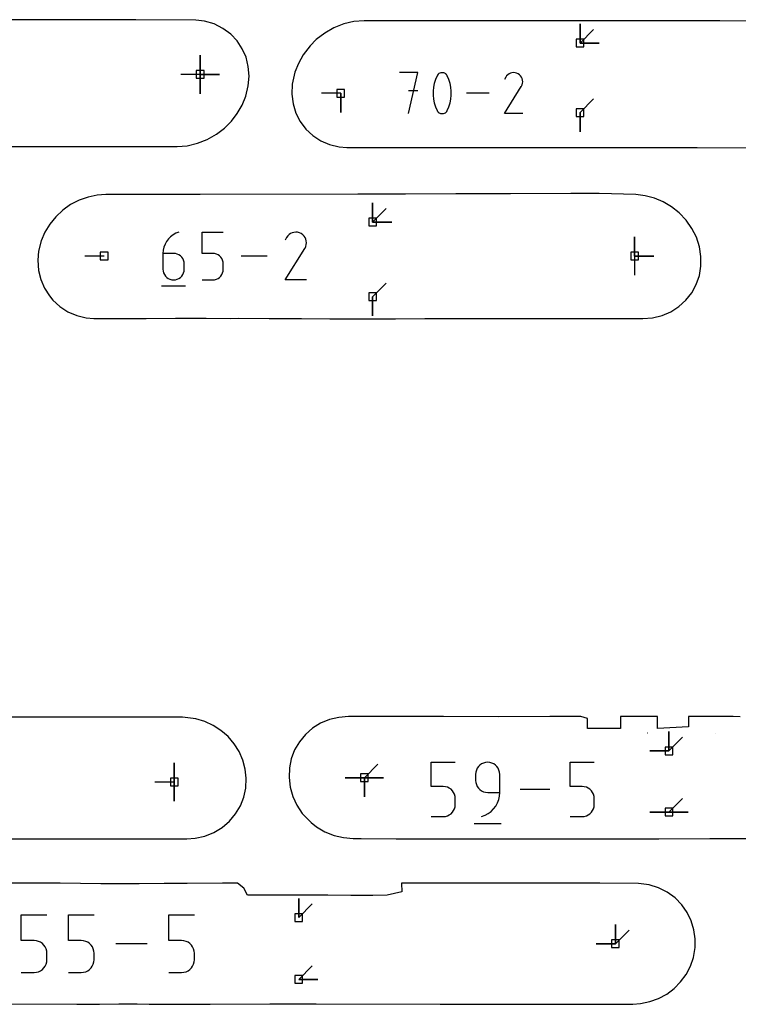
# Model space of a CAD drawing. Extents: x 0 to 600, y 0 to 900.
# Tile 39 of 56: x 288 to 341, y 79 to 152. Entities that reach past the tile are written whole.
import ezdxf

# ---------------------------------------------------------------- set-up
doc = ezdxf.new("R2010")
doc.units = 0

msp = doc.modelspace()

# ---------------------------------------------------------------- linework, layer by layer
at = {"layer": 'annotation', "color": 1}
for p, q in [((329.26896, 150.257729), (329.26896, 151.686479)), ((329.26896, 150.257729), (329.26896, 151.686479)), ((329.26896, 151.686479), (329.26896, 150.257729)), ((329.26896, 150.257729), (329.26896, 151.686479)), ((329.26896, 151.686479), (329.26896, 150.257729)), ((329.26896, 150.257729), (330.279239, 151.268008)), ((329.26896, 150.257729), (330.69771, 150.257729)), ((329.26896, 150.257729), (330.69771, 150.257729)), ((330.69771, 150.257729), (329.26896, 150.257729)), ((301.081265, 147.932396), (301.081265, 149.361146)), ((301.081265, 147.932396), (301.081265, 149.361146)), ((301.081265, 149.361146), (301.081265, 147.932396)), ((301.081265, 147.932396), (301.081265, 149.361146)), ((301.081265, 149.361146), (301.081265, 147.932396)), ((301.081265, 147.932396), (301.081265, 149.361146)), ((301.081265, 149.361146), (301.081265, 147.932396)), ((301.081265, 147.932396), (299.652515, 147.932396)), ((301.081265, 147.932396), (301.081264, 146.503646)), ((301.081265, 147.932396), (301.081264, 146.503646)), ((301.081264, 146.503646), (301.081265, 147.932396)), ((301.081265, 147.932396), (302.510014, 147.932396)), ((301.081265, 147.932396), (302.510014, 147.932396)), ((302.510014, 147.932396), (301.081265, 147.932396)), ((301.081265, 147.932396), (302.510014, 147.932396)), ((302.510014, 147.932396), (301.081265, 147.932396)), ((317.224124, 148.066505), (315.87029, 148.066505)), ((316.547303, 145.022049), (317.224124, 148.066505)), ((318.657879, 147.825433), (318.541175, 147.550993)), ((318.697179, 147.890787), (318.657879, 147.825433)), ((318.657879, 147.825433), (318.657879, 147.825433)), ((318.746157, 147.946481), (318.697179, 147.890787)), ((318.803192, 147.991974), (318.746157, 147.946481)), ((318.866662, 148.026729), (318.803192, 147.991974)), ((318.934945, 148.050206), (318.866662, 148.026729)), ((319.006419, 148.061866), (318.934945, 148.050206)), ((319.079463, 148.061171), (319.006419, 148.061866)), ((319.152455, 148.04758), (319.079463, 148.061171)), ((319.223774, 148.020556), (319.152455, 148.04758)), ((319.251076, 148.006209), (319.223774, 148.020556)), ((319.223774, 148.020556), (319.223774, 148.020556)), ((319.277275, 147.98973), (319.251076, 148.006209)), ((319.302243, 147.971249), (319.277275, 147.98973)), ((319.325854, 147.950896), (319.302243, 147.971249)), ((319.34798, 147.928802), (319.325854, 147.950896)), ((319.368493, 147.905097), (319.34798, 147.928802)), ((319.387268, 147.879913), (319.368493, 147.905097)), ((319.404175, 147.853378), (319.387268, 147.879913)), ((319.419088, 147.825624), (319.404175, 147.853378)), ((319.536357, 147.550618), (319.419088, 147.825624)), ((319.419088, 147.825624), (319.419088, 147.825624)), ((323.750947, 147.727974), (323.662168, 147.557671)), ((323.8214, 147.827878), (323.750947, 147.727974)), ((323.905928, 147.911275), (323.8214, 147.827878)), ((324.001961, 147.977496), (323.905928, 147.911275)), ((324.106926, 148.025874), (324.001961, 147.977496)), ((324.218255, 148.055742), (324.106926, 148.025874)), ((324.333375, 148.066431), (324.218255, 148.055742)), ((324.449715, 148.057273), (324.333375, 148.066431)), ((324.564706, 148.027601), (324.449715, 148.057273)), ((324.675777, 147.976746), (324.564706, 148.027601)), ((324.775118, 147.906205), (324.675777, 147.976746)), ((324.675777, 147.976746), (324.675777, 147.976746)), ((324.858177, 147.821556), (324.775118, 147.906205)), ((324.924217, 147.725393), (324.858177, 147.821556)), ((324.972499, 147.620311), (324.924217, 147.725393)), ((318.395296, 146.980486), (318.36612, 146.688924)), ((318.453648, 147.268593), (318.395296, 146.980486)), ((318.541175, 147.550993), (318.453648, 147.268593)), ((319.624309, 147.267794), (319.536357, 147.550618)), ((319.682943, 146.979404), (319.624309, 147.267794)), ((319.712261, 146.687701), (319.682943, 146.979404)), ((323.660258, 145.022025), (324.909657, 147.033397)), ((324.909657, 147.033397), (324.911151, 147.035245)), ((324.909657, 147.033397), (324.909657, 147.033397)), ((324.911151, 147.035245), (324.912583, 147.037109)), ((324.912583, 147.037109), (324.913964, 147.039004)), ((324.913964, 147.039004), (324.915302, 147.040947)), ((324.915302, 147.040947), (324.916607, 147.042952)), ((324.916607, 147.042952), (324.917888, 147.045036)), ((324.917888, 147.045036), (324.919156, 147.047214)), ((324.919156, 147.047214), (324.920418, 147.049502)), ((324.920418, 147.049502), (324.921686, 147.051916)), ((324.921686, 147.051916), (324.973273, 147.162679)), ((324.921686, 147.051916), (324.921686, 147.051916)), ((325.002284, 147.508904), (324.972499, 147.620311)), ((324.973273, 147.162679), (325.003409, 147.277494)), ((325.012834, 147.393767), (325.002284, 147.508904)), ((325.003409, 147.277494), (325.012834, 147.393767)), ((311.51647, 146.538487), (310.08772, 146.538487)), ((311.51647, 146.538487), (311.51647, 145.109737)), ((311.51647, 146.538487), (311.51647, 145.109737)), ((311.51647, 145.109737), (311.51647, 146.538487)), ((317.224124, 146.710762), (316.547303, 146.710762)), ((318.36612, 146.688924), (318.36612, 146.396158)), ((318.36612, 146.396158), (318.395296, 146.104441)), ((319.682943, 146.103359), (319.712261, 146.394935)), ((319.712261, 146.394935), (319.712261, 146.687701)), ((322.518644, 146.544277), (320.853988, 146.544277)), ((318.395296, 146.104441), (318.453648, 145.816023)), ((318.453648, 145.816023), (318.541175, 145.533156)), ((318.541175, 145.533156), (318.657879, 145.258094)), ((319.419088, 145.258285), (319.536357, 145.532782)), ((319.536357, 145.532782), (319.624309, 145.815224)), ((319.624309, 145.815224), (319.682943, 146.103359)), ((329.26896, 145.104703), (330.279239, 146.114982)), ((318.657879, 145.258094), (318.657879, 145.258094)), ((318.657879, 145.258094), (318.672738, 145.230395)), ((318.672738, 145.230395), (318.68952, 145.203993)), ((318.68952, 145.203993), (318.708155, 145.178967)), ((318.708155, 145.178967), (318.728572, 145.155398)), ((318.728572, 145.155398), (318.7507, 145.133365)), ((318.7507, 145.133365), (318.774469, 145.11295)), ((318.774469, 145.11295), (318.799807, 145.094232)), ((318.799807, 145.094232), (318.826645, 145.077291)), ((318.826645, 145.077291), (318.854911, 145.062207)), ((318.854911, 145.062207), (318.854911, 145.062207)), ((318.854911, 145.062207), (318.925668, 145.035756)), ((318.925668, 145.035756), (318.998235, 145.022615)), ((318.998235, 145.022615), (319.070972, 145.022247)), ((319.070972, 145.022247), (319.142238, 145.034118)), ((319.142238, 145.034118), (319.210393, 145.05769)), ((319.210393, 145.05769), (319.273796, 145.092429)), ((319.273796, 145.092429), (319.330806, 145.137798)), ((319.330806, 145.137798), (319.379784, 145.193262)), ((319.379784, 145.193262), (319.419088, 145.258285)), ((319.419088, 145.258285), (319.419088, 145.258285)), ((325.012374, 145.022025), (323.660258, 145.022025)), ((329.26896, 145.104703), (329.26896, 143.675953)), ((329.26896, 145.104703), (329.26896, 143.675953)), ((329.26896, 143.675953), (329.26896, 145.104703)), ((313.877137, 136.971387), (313.877137, 138.400137)), ((313.877137, 136.971387), (313.877137, 138.400137)), ((313.877137, 138.400137), (313.877137, 136.971387)), ((313.877137, 136.971387), (313.877137, 138.400137)), ((313.877137, 138.400137), (313.877137, 136.971387)), ((313.877137, 136.971387), (314.887416, 137.981666)), ((313.877137, 136.971387), (315.305887, 136.971387)), ((313.877137, 136.971387), (315.305887, 136.971387)), ((315.305887, 136.971387), (313.877137, 136.971387)), ((299.070117, 136.024306), (298.883964, 135.883926)), ((299.27696, 136.13818), (299.070117, 136.024306)), ((299.50237, 136.222695), (299.27696, 136.13818)), ((299.50237, 136.222695), (299.50237, 136.222695)), ((301.222875, 134.644793), (301.222875, 136.222695)), ((301.222875, 136.222695), (302.796555, 136.222695)), ((307.677687, 136.042028), (307.579308, 135.944965)), ((307.789456, 136.119101), (307.677687, 136.042028)), ((307.911622, 136.175406), (307.789456, 136.119101)), ((308.041193, 136.210168), (307.911622, 136.175406)), ((308.175177, 136.222609), (308.041193, 136.210168)), ((308.310582, 136.21195), (308.175177, 136.222609)), ((308.444416, 136.177416), (308.310582, 136.21195)), ((308.573687, 136.118228), (308.444416, 136.177416)), ((308.689307, 136.036127), (308.573687, 136.118228)), ((308.573687, 136.118228), (308.573687, 136.118228)), ((308.785977, 135.937607), (308.689307, 136.036127)), ((298.470879, 135.332281), (298.388719, 135.114408)), ((298.582221, 135.53506), (298.470879, 135.332281)), ((298.720624, 135.719893), (298.582221, 135.53506)), ((298.883964, 135.883926), (298.720624, 135.719893)), ((307.49731, 135.828691), (307.393983, 135.630481)), ((307.579308, 135.944965), (307.49731, 135.828691)), ((308.862838, 135.825687), (308.785977, 135.937607)), ((308.919032, 135.703385), (308.862838, 135.825687)), ((308.953697, 135.573723), (308.919032, 135.703385)), ((308.919933, 135.170763), (308.955008, 135.304392)), ((308.965976, 135.439719), (308.953697, 135.573723)), ((308.955008, 135.304392), (308.965976, 135.439719)), ((333.323145, 134.451027), (333.323145, 135.879777)), ((333.323145, 134.451027), (333.323145, 135.879777)), ((333.323145, 135.879777), (333.323145, 134.451027)), ((333.323145, 134.451027), (333.323145, 135.879777)), ((333.323145, 135.879777), (333.323145, 134.451027)), ((298.337866, 134.884294), (298.320443, 134.644793)), ((298.320443, 134.644793), (298.320443, 133.467088)), ((299.107284, 134.644793), (298.320443, 134.644793)), ((298.388719, 135.114408), (298.337866, 134.884294)), ((299.248799, 134.632164), (299.107284, 134.644793)), ((299.381959, 134.595741), (299.248799, 134.632164)), ((299.504551, 134.537721), (299.381959, 134.595741)), ((299.614359, 134.4603), (299.504551, 134.537721)), ((302.009715, 134.644793), (301.222875, 134.644793)), ((302.150996, 134.632164), (302.009715, 134.644793)), ((302.284033, 134.595741), (302.150996, 134.632164)), ((302.406588, 134.537721), (302.284033, 134.595741)), ((302.516425, 134.4603), (302.406588, 134.537721)), ((307.391761, 132.67933), (308.845893, 135.020296)), ((308.845893, 135.020296), (308.847631, 135.022447)), ((308.845893, 135.020296), (308.845893, 135.020296)), ((308.847631, 135.022447), (308.849298, 135.024617)), ((308.849298, 135.024617), (308.850905, 135.026822)), ((308.850905, 135.026822), (308.852462, 135.029083)), ((308.852462, 135.029083), (308.853981, 135.031417)), ((308.853981, 135.031417), (308.855472, 135.033843)), ((308.855472, 135.033843), (308.856947, 135.036378)), ((308.856947, 135.036378), (308.858417, 135.039041)), ((308.858417, 135.039041), (308.859892, 135.04185)), ((308.859892, 135.04185), (308.919933, 135.170763)), ((308.859892, 135.04185), (308.859892, 135.04185)), ((293.956679, 134.451027), (292.527929, 134.451027)), ((299.709168, 134.365676), (299.614359, 134.4603)), ((299.786764, 134.256043), (299.709168, 134.365676)), ((299.844932, 134.133599), (299.786764, 134.256043)), ((299.881457, 134.00054), (299.844932, 134.133599)), ((299.894124, 133.859063), (299.881457, 134.00054)), ((299.894124, 133.467088), (299.894124, 133.859063)), ((299.894124, 133.859063), (299.894124, 133.859063)), ((302.611307, 134.365676), (302.516425, 134.4603)), ((302.688998, 134.256043), (302.611307, 134.365676)), ((302.747261, 134.133599), (302.688998, 134.256043)), ((302.783859, 134.00054), (302.747261, 134.133599)), ((302.796555, 133.859063), (302.783859, 134.00054)), ((302.796555, 133.467088), (302.796555, 133.859063)), ((302.796555, 133.859063), (302.796555, 133.859063)), ((306.063075, 134.451027), (304.12564, 134.451027)), ((333.323145, 134.451027), (334.751895, 134.451027)), ((333.323145, 134.451027), (334.751895, 134.451027)), ((334.751895, 134.451027), (333.323145, 134.451027)), ((333.323145, 134.451027), (333.323145, 133.022277)), ((298.320443, 133.467088), (298.320443, 133.467088)), ((298.320443, 133.467088), (298.333147, 133.325542)), ((298.333147, 133.325542), (298.369763, 133.1923)), ((298.369763, 133.1923), (298.42805, 133.06959)), ((298.42805, 133.06959), (298.505765, 132.959642)), ((299.709168, 132.959642), (299.786764, 133.06959)), ((299.786764, 133.06959), (299.844932, 133.1923)), ((299.844932, 133.1923), (299.881457, 133.325542)), ((299.881457, 133.325542), (299.894124, 133.467088)), ((302.611234, 132.959642), (302.688949, 133.06959)), ((302.688949, 133.06959), (302.747235, 133.1923)), ((302.747235, 133.1923), (302.783852, 133.325542)), ((302.783852, 133.325542), (302.796555, 133.467088)), ((298.505765, 132.959642), (298.600665, 132.864685)), ((298.600665, 132.864685), (298.71051, 132.786949)), ((298.71051, 132.786949), (298.833056, 132.728663)), ((298.833056, 132.728663), (298.966061, 132.692056)), ((298.966061, 132.692056), (299.107284, 132.679359)), ((299.107284, 132.679359), (299.248799, 132.692056)), ((299.107284, 132.679359), (299.107284, 132.679359)), ((299.248799, 132.692056), (299.381959, 132.728663)), ((299.381959, 132.728663), (299.504551, 132.786949)), ((299.504551, 132.786949), (299.614359, 132.864685)), ((299.614359, 132.864685), (299.709168, 132.959642)), ((301.222875, 132.679359), (302.009715, 132.679359)), ((302.009715, 132.679359), (302.150938, 132.692056)), ((302.009715, 132.679359), (302.009715, 132.679359)), ((302.150938, 132.692056), (302.283943, 132.728663)), ((302.283943, 132.728663), (302.406489, 132.786949)), ((302.406489, 132.786949), (302.516333, 132.864685)), ((302.516333, 132.864685), (302.611234, 132.959642)), ((308.965441, 132.67933), (307.391761, 132.67933)), ((313.877137, 131.429375), (314.887416, 132.439654)), ((298.221894, 132.236442), (299.993562, 132.236442)), ((313.877137, 131.429375), (313.877137, 130.000625)), ((313.877137, 131.429375), (313.877137, 130.000625)), ((313.877137, 130.000625), (313.877137, 131.429375)), ((334.29349, 99.025086), (334.275168, 99.025191)), ((335.869651, 97.709687), (335.869651, 99.138437)), ((335.869651, 97.709687), (335.869651, 99.138437)), ((335.869651, 99.138437), (335.869651, 97.709687)), ((335.869651, 97.709687), (335.869651, 99.138437)), ((335.869651, 99.138437), (335.869651, 97.709687)), ((335.869651, 97.709687), (336.879929, 98.719966)), ((339.314793, 99.018255), (339.314026, 99.018255)), ((335.869651, 97.709687), (334.440901, 97.709687)), ((335.869651, 97.709687), (334.440901, 97.709687)), ((334.440901, 97.709687), (335.869651, 97.709687)), ((299.155746, 95.399436), (299.155746, 96.828186)), ((299.155746, 95.399436), (299.155746, 96.828186)), ((299.155746, 96.828186), (299.155746, 95.399436)), ((299.155746, 95.399436), (299.155746, 96.828186)), ((299.155746, 96.828186), (299.155746, 95.399436)), ((313.264517, 95.721814), (314.274796, 96.732092)), ((318.223908, 95.068157), (318.223908, 96.861323)), ((318.223908, 96.861323), (320.012276, 96.861323)), ((321.732652, 96.542656), (321.644335, 96.417668)), ((321.8405, 96.650609), (321.732652, 96.542656)), ((321.965329, 96.73899), (321.8405, 96.650609)), ((322.104594, 96.805261), (321.965329, 96.73899)), ((322.255744, 96.846885), (322.104594, 96.805261)), ((322.416233, 96.861323), (322.255744, 96.846885)), ((322.577054, 96.846885), (322.416233, 96.861323)), ((322.416233, 96.861323), (322.416233, 96.861323)), ((322.728381, 96.805261), (322.577054, 96.846885)), ((322.867697, 96.73899), (322.728381, 96.805261)), ((322.992485, 96.650609), (322.867697, 96.73899)), ((323.100229, 96.542656), (322.992485, 96.650609)), ((323.188411, 96.417668), (323.100229, 96.542656)), ((328.532467, 95.068157), (328.532467, 96.861323)), ((328.532467, 96.861323), (330.320835, 96.861323)), ((321.536485, 96.126741), (321.522049, 95.965876)), ((321.522049, 95.965876), (321.522049, 95.518153)), ((321.578097, 96.278184), (321.536485, 96.126741)), ((321.644335, 96.417668), (321.578097, 96.278184)), ((323.254514, 96.278184), (323.188411, 96.417668)), ((323.296022, 96.126741), (323.254514, 96.278184)), ((323.310417, 95.965876), (323.296022, 96.126741)), ((323.310417, 94.622959), (323.310417, 95.965876)), ((323.310417, 95.965876), (323.310417, 95.965876)), ((299.155746, 95.399436), (297.726996, 95.399436)), ((299.155746, 95.399436), (299.155746, 93.970686)), ((299.155746, 95.399436), (299.155746, 93.970686)), ((299.155746, 93.970686), (299.155746, 95.399436)), ((313.264517, 95.721814), (311.835767, 95.721814)), ((313.264517, 95.721814), (311.835767, 95.721814)), ((311.835767, 95.721814), (313.264517, 95.721814)), ((313.264517, 95.721814), (314.693267, 95.721814)), ((313.264517, 95.721814), (314.693267, 95.721814)), ((314.693267, 95.721814), (313.264517, 95.721814)), ((313.264517, 95.721814), (313.264517, 94.293064)), ((313.264517, 95.721814), (314.693267, 95.721814)), ((314.693267, 95.721814), (313.264517, 95.721814)), ((313.264517, 95.721814), (313.264517, 94.293064)), ((313.264517, 94.293064), (313.264517, 95.721814)), ((313.264517, 95.721814), (314.693267, 95.721814)), ((314.693267, 95.721814), (313.264517, 95.721814)), ((313.264517, 95.721814), (313.264517, 94.293064)), ((313.264517, 94.293064), (313.264517, 95.721814)), ((319.118092, 95.068157), (318.223908, 95.068157)), ((319.278648, 95.053805), (319.118092, 95.068157)), ((319.429833, 95.012413), (319.278648, 95.053805)), ((321.522049, 95.518153), (321.522049, 95.518153)), ((321.522049, 95.518153), (321.536485, 95.357297)), ((321.536485, 95.357297), (321.578097, 95.205877)), ((321.578097, 95.205877), (321.644335, 95.066427)), ((321.644335, 95.066427), (321.732652, 94.941479)), ((329.426651, 95.068157), (328.532467, 95.068157)), ((329.587206, 95.053805), (329.426651, 95.068157)), ((329.738392, 95.012413), (329.587206, 95.053805)), ((319.569108, 94.946478), (319.429833, 95.012413)), ((319.693929, 94.858496), (319.569108, 94.946478)), ((319.801756, 94.750962), (319.693929, 94.858496)), ((319.890046, 94.626373), (319.801756, 94.750962)), ((319.956257, 94.487224), (319.890046, 94.626373)), ((319.997848, 94.336013), (319.956257, 94.487224)), ((320.012276, 94.175236), (319.997848, 94.336013)), ((321.732652, 94.941479), (321.8405, 94.833568)), ((321.8405, 94.833568), (321.965329, 94.745227)), ((321.965329, 94.745227), (322.104594, 94.678989)), ((322.104594, 94.678989), (322.255744, 94.637389)), ((322.255744, 94.637389), (322.416233, 94.622959)), ((322.416233, 94.622959), (323.310417, 94.622959)), ((323.232843, 94.090508), (323.290619, 94.351464)), ((323.290619, 94.351464), (323.310417, 94.622959)), ((327.022821, 94.847957), (324.821073, 94.847957)), ((329.877666, 94.946478), (329.738392, 95.012413)), ((330.002488, 94.858496), (329.877666, 94.946478)), ((330.110315, 94.750962), (330.002488, 94.858496)), ((330.198605, 94.626373), (330.110315, 94.750962)), ((330.264816, 94.487224), (330.198605, 94.626373)), ((330.306407, 94.336013), (330.264816, 94.487224)), ((330.320835, 94.175236), (330.306407, 94.336013)), ((319.99784, 93.568929), (320.012276, 93.729785)), ((320.012276, 93.729785), (320.012276, 94.175236)), ((320.012276, 94.175236), (320.012276, 94.175236)), ((322.855901, 93.403695), (323.013059, 93.613342)), ((323.013059, 93.613342), (323.139515, 93.843373)), ((323.139515, 93.843373), (323.232843, 94.090508)), ((330.306398, 93.568929), (330.320835, 93.729785)), ((330.320835, 93.729785), (330.320835, 94.175236)), ((330.320835, 94.175236), (330.320835, 94.175236)), ((335.869499, 93.162447), (336.879777, 94.172726)), ((319.118092, 92.834591), (319.278581, 92.849021)), ((319.278581, 92.849021), (319.429731, 92.890621)), ((319.429731, 92.890621), (319.568996, 92.956859)), ((319.568996, 92.956859), (319.693826, 93.0452)), ((319.693826, 93.0452), (319.801673, 93.153111)), ((319.801673, 93.153111), (319.88999, 93.278059)), ((319.88999, 93.278059), (319.956228, 93.417509)), ((319.956228, 93.417509), (319.99784, 93.568929)), ((321.968762, 92.834591), (322.224472, 92.929881)), ((322.224472, 92.929881), (322.459182, 93.058683)), ((322.459182, 93.058683), (322.670467, 93.217715)), ((322.670467, 93.217715), (322.855901, 93.403695)), ((329.426651, 92.834591), (329.58714, 92.849021)), ((329.58714, 92.849021), (329.73829, 92.890621)), ((329.73829, 92.890621), (329.877554, 92.956859)), ((329.877554, 92.956859), (330.002384, 93.0452)), ((330.002384, 93.0452), (330.110232, 93.153111)), ((330.110232, 93.153111), (330.198548, 93.278059)), ((330.198548, 93.278059), (330.264787, 93.417509)), ((330.264787, 93.417509), (330.306398, 93.568929)), ((335.869499, 93.162447), (334.440749, 93.162447)), ((335.869499, 93.162447), (334.440749, 93.162447)), ((334.440749, 93.162447), (335.869499, 93.162447)), ((335.869499, 93.162447), (337.298249, 93.162447)), ((335.869499, 93.162447), (337.298249, 93.162447)), ((337.298249, 93.162447), (335.869499, 93.162447)), ((335.869499, 93.162447), (337.298249, 93.162447)), ((337.298249, 93.162447), (335.869499, 93.162447)), ((318.223908, 92.834591), (319.118092, 92.834591)), ((319.118092, 92.834591), (319.118092, 92.834591)), ((321.410307, 92.331249), (323.423673, 92.331249)), ((321.968762, 92.834591), (321.968762, 92.834591)), ((328.532467, 92.834591), (329.426651, 92.834591)), ((329.426651, 92.834591), (329.426651, 92.834591)), ((308.391528, 85.333368), (308.391528, 86.762118)), ((308.391528, 85.333368), (308.391528, 86.762118)), ((308.391528, 86.762118), (308.391528, 85.333368)), ((308.391528, 85.333368), (309.401807, 86.343647)), ((287.807207, 83.630258), (287.807207, 85.534079)), ((287.807207, 85.534079), (289.705934, 85.534079)), ((291.309141, 83.630258), (291.309141, 85.534079)), ((291.309141, 85.534079), (293.207868, 85.534079)), ((298.751899, 83.630258), (298.751899, 85.534079)), ((298.751899, 85.534079), (300.650626, 85.534079)), ((331.895023, 83.39647), (331.895023, 84.82522)), ((331.895023, 83.39647), (331.895023, 84.82522)), ((331.895023, 84.82522), (331.895023, 83.39647)), ((331.895023, 83.39647), (331.895023, 84.82522)), ((331.895023, 84.82522), (331.895023, 83.39647)), ((331.895023, 83.39647), (332.905302, 84.406749)), ((288.756571, 83.630258), (287.807207, 83.630258)), ((288.927034, 83.615021), (288.756571, 83.630258)), ((289.087549, 83.571075), (288.927034, 83.615021)), ((289.235418, 83.501071), (289.087549, 83.571075)), ((289.367942, 83.407659), (289.235418, 83.501071)), ((289.482423, 83.293489), (289.367942, 83.407659)), ((292.258505, 83.630258), (291.309141, 83.630258)), ((292.428968, 83.615021), (292.258505, 83.630258)), ((292.589483, 83.571075), (292.428968, 83.615021)), ((292.737352, 83.501071), (292.589483, 83.571075)), ((292.869876, 83.407659), (292.737352, 83.501071)), ((292.984357, 83.293489), (292.869876, 83.407659)), ((297.149094, 83.39647), (294.811478, 83.39647)), ((299.701263, 83.630258), (298.751899, 83.630258)), ((299.871726, 83.615021), (299.701263, 83.630258)), ((300.032241, 83.571075), (299.871726, 83.615021)), ((300.18011, 83.501071), (300.032241, 83.571075)), ((300.312634, 83.407659), (300.18011, 83.501071)), ((300.427115, 83.293489), (300.312634, 83.407659)), ((331.895023, 83.39647), (330.466273, 83.39647)), ((331.895023, 83.39647), (330.466273, 83.39647)), ((330.466273, 83.39647), (331.895023, 83.39647)), ((289.576161, 83.161212), (289.482423, 83.293489)), ((289.646458, 83.013477), (289.576161, 83.161212)), ((289.690615, 82.852935), (289.646458, 83.013477)), ((289.705934, 82.682236), (289.690615, 82.852935)), ((289.705934, 82.209296), (289.705934, 82.682236)), ((289.705934, 82.682236), (289.705934, 82.682236)), ((293.078095, 83.161212), (292.984357, 83.293489)), ((293.148392, 83.013477), (293.078095, 83.161212)), ((293.19255, 82.852935), (293.148392, 83.013477)), ((293.207868, 82.682236), (293.19255, 82.852935)), ((293.207868, 82.209296), (293.207868, 82.682236)), ((293.207868, 82.682236), (293.207868, 82.682236)), ((300.520853, 83.161212), (300.427115, 83.293489)), ((300.59115, 83.013477), (300.520853, 83.161212)), ((300.635307, 82.852935), (300.59115, 83.013477)), ((300.650626, 82.682236), (300.635307, 82.852935)), ((300.650626, 82.209296), (300.650626, 82.682236)), ((300.650626, 82.682236), (300.650626, 82.682236)), ((289.576101, 81.729694), (289.646427, 81.87775)), ((289.646427, 81.87775), (289.690607, 82.038514)), ((289.690607, 82.038514), (289.705934, 82.209296)), ((293.078036, 81.729694), (293.148361, 81.87775)), ((293.148361, 81.87775), (293.192541, 82.038514)), ((293.192541, 82.038514), (293.207868, 82.209296)), ((300.520793, 81.729694), (300.591119, 81.87775)), ((300.591119, 81.87775), (300.635299, 82.038514)), ((300.635299, 82.038514), (300.650626, 82.209296)), ((287.807207, 81.258861), (288.756571, 81.258861)), ((288.756571, 81.258861), (288.926963, 81.274181)), ((288.756571, 81.258861), (288.756571, 81.258861)), ((288.926963, 81.274181), (289.087441, 81.318348)), ((289.087441, 81.318348), (289.235299, 81.388673)), ((289.235299, 81.388673), (289.367832, 81.482466)), ((289.367832, 81.482466), (289.482335, 81.597036)), ((289.482335, 81.597036), (289.576101, 81.729694)), ((291.309141, 81.258861), (292.258505, 81.258861)), ((292.258505, 81.258861), (292.428897, 81.274181)), ((292.258505, 81.258861), (292.258505, 81.258861)), ((292.428897, 81.274181), (292.589375, 81.318348)), ((292.589375, 81.318348), (292.737233, 81.388673)), ((292.737233, 81.388673), (292.869766, 81.482466)), ((292.869766, 81.482466), (292.984269, 81.597036)), ((292.984269, 81.597036), (293.078036, 81.729694)), ((298.751899, 81.258861), (299.701263, 81.258861)), ((299.701263, 81.258861), (299.871655, 81.274181)), ((299.701263, 81.258861), (299.701263, 81.258861)), ((299.871655, 81.274181), (300.032133, 81.318348)), ((300.032133, 81.318348), (300.179991, 81.388673)), ((300.179991, 81.388673), (300.312524, 81.482466)), ((300.312524, 81.482466), (300.427027, 81.597036)), ((300.427027, 81.597036), (300.520793, 81.729694)), ((308.391496, 80.739603), (309.401774, 81.749881)), ((308.391496, 80.739603), (309.820246, 80.739603)), ((308.391496, 80.739603), (309.820246, 80.739603)), ((309.820246, 80.739603), (308.391496, 80.739603))]:
    msp.add_line(p, q, dxfattribs=at)
at = {"layer": 'boundary', "color": 5}
for p, q in [((289.21909, 151.99254), (285.475962, 151.991954)), ((296.309937, 151.998082), (289.21909, 151.99254)), ((300.766845, 151.973862), (296.309937, 151.998082)), ((301.406043, 151.892284), (300.766845, 151.973862)), ((302.120498, 151.678557), (301.406043, 151.892284)), ((302.771295, 151.353533), (302.120498, 151.678557)), ((303.343463, 150.929148), (302.771295, 151.353533)), ((311.0106, 151.396247), (310.323443, 151.006847)), ((311.738186, 151.681357), (311.0106, 151.396247)), ((312.485102, 151.85473), (311.738186, 151.681357)), ((313.239162, 151.913586), (312.485102, 151.85473)), ((319.294957, 151.913568), (313.239162, 151.913586)), ((320.153881, 151.913381), (319.294957, 151.913568)), ((326.029774, 151.913502), (320.153881, 151.913381)), ((329.146873, 151.911875), (326.029774, 151.913502)), ((334.225655, 151.913889), (329.146873, 151.911875)), ((339.644953, 151.912538), (334.225655, 151.913889)), ((345.127374, 151.886311), (339.644953, 151.912538)), ((303.825077, 150.419198), (303.343463, 150.929148)), ((310.323443, 151.006847), (309.693817, 150.522802)), ((304.207236, 149.838898), (303.825077, 150.419198)), ((309.234155, 150.054777), (308.715465, 149.385375)), ((309.693817, 150.522802), (309.234155, 150.054777)), ((304.483975, 149.204229), (304.207236, 149.838898)), ((304.652108, 148.531493), (304.483975, 149.204229)), ((308.715465, 149.385375), (308.368065, 148.757115)), ((304.712098, 147.79861), (304.652108, 148.531493)), ((308.368065, 148.757115), (308.111494, 148.092255)), ((304.652517, 147.098824), (304.712098, 147.79861)), ((308.111494, 148.092255), (307.918108, 147.210969)), ((304.464176, 146.322522), (304.652517, 147.098824)), ((307.918108, 147.210969), (307.890897, 146.472777)), ((304.195969, 145.66134), (304.464176, 146.322522)), ((307.890897, 146.472777), (307.9822, 145.752824)), ((303.83799, 145.03824), (304.195969, 145.66134)), ((307.9822, 145.752824), (308.189453, 145.069352)), ((303.398381, 144.465037), (303.83799, 145.03824)), ((308.189453, 145.069352), (308.507266, 144.439046)), ((302.886402, 143.952546), (303.398381, 144.465037)), ((308.507266, 144.439046), (308.92753, 143.877412)), ((301.604745, 143.105951), (302.292416, 143.497346)), ((302.292416, 143.497346), (302.886402, 143.952546)), ((308.92753, 143.877412), (309.439613, 143.398163)), ((309.439613, 143.398163), (310.030707, 143.012946)), ((283.559747, 142.582199), (289.894556, 142.582809)), ((289.894556, 142.582809), (299.366851, 142.582802)), ((299.366851, 142.582802), (300.123066, 142.642643)), ((300.123066, 142.642643), (300.876569, 142.818847)), ((300.876569, 142.818847), (301.604745, 143.105951)), ((310.030707, 143.012946), (310.686068, 142.731046)), ((310.686068, 142.731046), (311.389817, 142.559122)), ((311.389817, 142.559122), (311.965265, 142.515057)), ((311.965265, 142.515057), (325.231795, 142.502474)), ((325.231795, 142.502474), (328.678764, 142.515584)), ((328.678764, 142.515584), (332.322729, 142.50113)), ((332.322729, 142.50113), (333.960428, 142.51542)), ((333.960428, 142.51542), (334.982501, 142.512005)), ((334.982501, 142.512005), (337.954699, 142.51285)), ((337.954699, 142.51285), (341.757328, 142.496044)), ((293.442423, 138.971112), (292.757255, 138.830128)), ((294.078396, 139.017109), (293.442423, 138.971112)), ((301.091994, 139.026775), (294.078396, 139.017109)), ((312.792377, 139.042923), (301.091994, 139.026775)), ((316.321591, 139.047786), (312.792377, 139.042923)), ((320.053731, 139.071691), (316.321591, 139.047786)), ((324.111474, 139.05675), (320.053731, 139.071691)), ((328.576702, 139.088561), (324.111474, 139.05675)), ((330.676866, 139.10319), (328.576702, 139.088561)), ((333.41435, 139.007676), (330.676866, 139.10319)), ((334.108482, 138.926348), (333.41435, 139.007676)), ((334.788903, 138.74732), (334.108482, 138.926348)), ((291.466203, 138.265698), (290.888193, 137.855332)), ((292.09339, 138.592984), (291.466203, 138.265698)), ((292.757255, 138.830128), (292.09339, 138.592984)), ((335.442191, 138.475104), (334.788903, 138.74732)), ((336.055501, 138.115591), (335.442191, 138.475104)), ((290.888193, 137.855332), (290.371051, 137.37019)), ((336.627493, 137.665174), (336.055501, 138.115591)), ((337.145915, 137.119096), (336.627493, 137.665174)), ((289.925514, 136.819859), (289.561341, 136.215109)), ((290.371051, 137.37019), (289.925514, 136.819859)), ((337.576409, 136.50591), (337.145915, 137.119096)), ((289.561341, 136.215109), (289.287117, 135.567873)), ((337.908362, 135.840863), (337.576409, 136.50591)), ((289.287117, 135.567873), (289.094962, 134.816573)), ((338.133639, 135.140499), (337.908362, 135.840863)), ((289.094962, 134.816573), (289.03587, 134.135552)), ((338.243953, 134.425731), (338.133639, 135.140499)), ((289.03587, 134.135552), (289.088968, 133.385235)), ((338.243188, 133.703232), (338.243953, 134.425731)), ((289.088968, 133.385235), (289.2505, 132.714228)), ((338.126746, 132.99872), (338.243188, 133.703232)), ((289.2505, 132.714228), (289.519583, 132.077373)), ((337.561999, 131.712768), (337.897744, 132.32978)), ((337.897744, 132.32978), (338.126746, 132.99872)), ((289.519583, 132.077373), (289.892895, 131.491003)), ((337.128023, 131.162852), (337.561999, 131.712768)), ((289.892895, 131.491003), (290.153956, 131.162558)), ((290.153956, 131.162558), (290.675209, 130.693056)), ((336.60663, 130.693504), (337.128023, 131.162852)), ((290.675209, 130.693056), (291.270748, 130.315381)), ((291.270748, 130.315381), (291.925803, 130.038728)), ((335.355397, 130.039959), (336.010828, 130.316161)), ((336.010828, 130.316161), (336.60663, 130.693504)), ((291.925803, 130.038728), (292.624489, 129.869678)), ((292.624489, 129.869678), (293.201159, 129.824898)), ((293.201159, 129.824898), (296.039338, 129.820901)), ((296.039338, 129.820901), (297.084805, 129.815454)), ((297.084805, 129.815454), (299.2394, 129.845472)), ((299.2394, 129.845472), (301.020044, 129.831936)), ((301.020044, 129.831936), (301.533836, 129.836554)), ((301.533836, 129.836554), (303.337366, 129.824821)), ((303.337366, 129.824821), (303.954272, 129.836785)), ((303.954272, 129.836785), (306.197558, 129.820346)), ((306.197558, 129.820346), (307.92787, 129.813191)), ((307.92787, 129.813191), (308.589349, 129.809172)), ((308.589349, 129.809172), (310.70933, 129.800609)), ((310.70933, 129.800609), (311.777368, 129.798872)), ((311.777368, 129.798872), (314.220054, 129.799959)), ((314.220054, 129.799959), (315.569866, 129.798864)), ((315.569866, 129.798864), (317.748053, 129.804941)), ((317.748053, 129.804941), (319.137324, 129.811867)), ((319.137324, 129.811867), (322.673905, 129.813168)), ((322.673905, 129.813168), (323.784438, 129.810532)), ((323.784438, 129.810532), (324.414368, 129.806049)), ((324.414368, 129.806049), (327.784209, 129.81065)), ((327.784209, 129.81065), (333.927123, 129.814899)), ((333.927123, 129.814899), (334.656121, 129.871489)), ((334.656121, 129.871489), (335.355397, 130.039959)), ((287.831536, 100.213188), (283.541227, 100.213124)), ((289.140463, 100.213101), (287.831536, 100.213188)), ((290.286977, 100.213135), (289.140463, 100.213101)), ((299.771673, 100.210877), (290.286977, 100.213135)), ((300.756706, 100.090128), (299.771673, 100.210877)), ((311.361787, 100.199051), (310.669009, 100.0341)), ((312.075998, 100.25423), (311.361787, 100.199051)), ((313.573984, 100.256088), (312.075998, 100.25423)), ((315.312094, 100.264566), (313.573984, 100.256088)), ((315.923707, 100.265097), (315.312094, 100.264566)), ((316.647171, 100.265904), (315.923707, 100.265097)), ((318.465276, 100.261947), (316.647171, 100.265904)), ((319.131867, 100.262947), (318.465276, 100.261947)), ((323.199784, 100.248593), (319.131867, 100.262947)), ((327.024168, 100.266681), (323.199784, 100.248593)), ((327.730256, 100.265692), (327.024168, 100.266681)), ((328.58272, 100.267187), (327.730256, 100.265692)), ((329.329473, 100.263646), (328.58272, 100.267187)), ((329.820399, 100.109123), (329.329473, 100.263646)), ((334.274801, 100.266818), (332.260574, 100.267845)), ((332.260574, 100.267845), (332.270391, 99.374799)), ((335.020609, 100.268343), (334.274801, 100.266818)), ((335.021763, 99.376262), (335.020609, 100.268343)), ((338.025355, 100.26421), (337.313641, 100.268304)), ((337.313641, 100.268304), (337.314352, 99.495943)), ((338.63712, 100.260707), (338.025355, 100.26421)), ((339.414264, 100.265587), (338.63712, 100.260707)), ((340.032586, 100.263103), (339.414264, 100.265587)), ((340.635704, 100.265195), (340.032586, 100.263103)), ((341.152245, 100.251077), (340.635704, 100.265195)), ((301.418193, 99.893509), (300.756706, 100.090128)), ((302.045653, 99.603408), (301.418193, 99.893509)), ((302.625924, 99.226058), (302.045653, 99.603408)), ((310.015038, 99.763268), (309.416022, 99.393117)), ((310.669009, 100.0341), (310.015038, 99.763268)), ((329.815685, 99.376588), (329.820399, 100.109123)), ((337.314352, 99.495943), (335.021763, 99.376262)), ((303.146583, 98.769299), (302.625924, 99.226058)), ((303.596174, 98.24242), (303.146583, 98.769299)), ((308.886756, 98.932651), (308.440412, 98.393337)), ((309.416022, 99.393117), (308.886756, 98.932651)), ((330.46141, 99.376138), (329.815685, 99.376588)), ((331.496882, 99.375575), (330.46141, 99.376138)), ((332.270391, 99.374799), (331.496882, 99.375575)), ((303.964325, 97.656313), (303.596174, 98.24242)), ((308.440412, 98.393337), (308.087933, 97.788113)), ((304.242117, 97.023084), (303.964325, 97.656313)), ((308.087933, 97.788113), (307.838201, 97.131995)), ((304.421979, 96.356113), (304.242117, 97.023084)), ((307.838201, 97.131995), (307.697457, 96.441116)), ((304.497393, 95.696975), (304.421979, 96.356113)), ((307.697457, 96.441116), (307.672393, 95.729726)), ((304.460757, 94.955287), (304.497393, 95.696975)), ((307.672393, 95.729726), (307.757077, 95.022465)), ((304.316774, 94.276701), (304.460757, 94.955287)), ((307.757077, 95.022465), (307.952566, 94.332926)), ((307.952566, 94.332926), (308.254164, 93.677835)), ((303.710025, 93.026665), (304.065192, 93.628368)), ((304.065192, 93.628368), (304.316774, 94.276701)), ((308.254164, 93.677835), (308.654431, 93.073449)), ((303.258324, 92.487736), (303.710025, 93.026665)), ((308.654431, 93.073449), (308.823985, 92.884927)), ((308.823985, 92.884927), (309.314335, 92.39441)), ((302.719646, 92.026398), (303.258324, 92.487736)), ((309.314335, 92.39441), (309.709364, 92.074691)), ((300.714257, 91.230607), (301.433119, 91.387857)), ((301.433119, 91.387857), (302.106292, 91.655995)), ((302.106292, 91.655995), (302.719646, 92.026398)), ((309.709364, 92.074691), (310.337988, 91.705054)), ((310.337988, 91.705054), (311.013859, 91.434844)), ((311.013859, 91.434844), (311.720353, 91.270712)), ((284.259699, 91.183468), (291.201892, 91.178545)), ((291.201892, 91.178545), (294.80448, 91.179164)), ((294.80448, 91.179164), (296.765039, 91.180292)), ((296.765039, 91.180292), (299.061499, 91.178458)), ((299.061499, 91.178458), (300.080233, 91.182915)), ((300.080233, 91.182915), (300.714257, 91.230607)), ((311.720353, 91.270712), (312.442596, 91.216683)), ((312.442596, 91.216683), (313.034949, 91.216721)), ((313.034949, 91.216721), (315.61264, 91.175284)), ((315.61264, 91.175284), (321.65963, 91.190208)), ((321.65963, 91.190208), (322.374086, 91.177348)), ((322.374086, 91.177348), (330.605828, 91.190286)), ((330.605828, 91.190286), (335.1243, 91.19346)), ((335.1243, 91.19346), (338.901723, 91.197685)), ((338.901723, 91.197685), (340.996115, 91.200007)), ((340.996115, 91.200007), (346.974681, 91.206654)), ((287.980462, 87.888557), (286.742568, 87.892752)), ((290.057282, 87.894375), (287.980462, 87.888557)), ((290.683804, 87.892676), (290.057282, 87.894375)), ((293.721026, 87.839824), (290.683804, 87.892676)), ((296.548481, 87.848498), (293.721026, 87.839824)), ((298.409628, 87.871057), (296.548481, 87.848498)), ((299.156166, 87.864242), (298.409628, 87.871057)), ((300.104019, 87.852952), (299.156166, 87.864242)), ((302.73495, 87.893641), (300.104019, 87.852952)), ((303.842329, 87.89394), (302.73495, 87.893641)), ((304.322449, 87.526734), (303.842329, 87.89394)), ((317.196399, 87.89669), (316.021598, 87.897037)), ((316.021598, 87.897037), (316.038991, 87.246603)), ((323.00812, 87.88835), (317.196399, 87.89669)), ((324.487431, 87.887687), (323.00812, 87.88835)), ((325.188277, 87.891018), (324.487431, 87.887687)), ((326.023711, 87.89324), (325.188277, 87.891018)), ((326.650362, 87.889246), (326.023711, 87.89324)), ((327.187582, 87.894589), (326.650362, 87.889246)), ((328.188725, 87.892783), (327.187582, 87.894589)), ((329.143536, 87.894712), (328.188725, 87.892783)), ((330.052647, 87.890016), (329.143536, 87.894712)), ((330.735846, 87.893051), (330.052647, 87.890016)), ((333.601459, 87.874597), (330.735846, 87.893051)), ((334.411119, 87.763099), (333.601459, 87.874597)), ((335.103887, 87.543448), (334.411119, 87.763099)), ((304.604091, 87.004649), (304.322449, 87.526734)), ((305.162758, 87.003873), (304.604091, 87.004649)), ((305.787509, 87.004254), (305.162758, 87.003873)), ((306.309156, 87.004567), (305.787509, 87.004254)), ((306.986053, 87.001525), (306.309156, 87.004567)), ((308.056691, 87.000228), (306.986053, 87.001525)), ((308.656077, 86.999752), (308.056691, 87.000228)), ((309.355411, 86.997002), (308.656077, 86.999752)), ((309.868744, 86.995146), (309.355411, 86.997002)), ((310.564347, 86.992164), (309.868744, 86.995146)), ((312.270117, 86.978484), (310.564347, 86.992164)), ((314.960082, 86.994123), (313.885741, 86.981153)), ((316.038991, 87.246603), (314.960082, 86.994123)), ((335.744833, 87.218462), (335.103887, 87.543448)), ((336.32139, 86.796433), (335.744833, 87.218462)), ((312.858514, 86.976543), (312.270117, 86.978484)), ((313.885741, 86.981153), (312.858514, 86.976543)), ((336.81699, 86.291624), (336.32139, 86.796433)), ((337.220994, 85.718708), (336.81699, 86.291624)), ((337.525487, 85.093397), (337.220994, 85.718708)), ((337.725449, 84.43211), (337.525487, 85.093397)), ((337.815635, 83.748534), (337.725449, 84.43211)), ((337.803947, 83.109474), (337.815635, 83.748534)), ((337.677734, 82.375533), (337.803947, 83.109474)), ((337.455622, 81.725592), (337.677734, 82.375533)), ((337.138218, 81.11672), (337.455622, 81.725592)), ((336.251278, 80.073364), (336.73357, 80.562074)), ((336.73357, 80.562074), (337.138218, 81.11672)), ((335.702277, 79.661006), (336.251278, 80.073364)), ((333.197861, 78.917504), (333.747395, 78.958911)), ((333.747395, 78.958911), (334.454346, 79.098883)), ((334.454346, 79.098883), (335.098989, 79.333833)), ((335.098989, 79.333833), (335.702277, 79.661006)), ((285.455959, 78.921295), (291.927593, 78.903983)), ((291.927593, 78.903983), (292.933746, 78.897519)), ((292.933746, 78.897519), (293.617652, 78.908179)), ((293.617652, 78.908179), (295.046834, 78.920644)), ((295.046834, 78.920644), (295.605979, 78.920703)), ((295.605979, 78.920703), (296.415201, 78.920534)), ((296.415201, 78.920534), (297.29883, 78.90344)), ((297.29883, 78.90344), (298.891774, 78.895903)), ((298.891774, 78.895903), (301.828885, 78.895983)), ((301.828885, 78.895983), (306.242283, 78.919798)), ((306.242283, 78.919798), (308.12954, 78.919647)), ((308.12954, 78.919647), (309.690896, 78.919318)), ((309.690896, 78.919318), (318.880169, 78.918604)), ((318.880169, 78.918604), (320.65992, 78.918571)), ((320.65992, 78.918571), (321.259653, 78.918402)), ((321.259653, 78.918402), (322.186281, 78.904056)), ((322.186281, 78.904056), (323.760275, 78.903624)), ((323.760275, 78.903624), (328.456035, 78.917868)), ((328.456035, 78.917868), (333.197861, 78.917504))]:
    msp.add_line(p, q, dxfattribs=at)
at = {"layer": 'hole', "color": 5}
for p, q in [((329.55471, 150.543479), (328.98321, 150.543479)), ((328.98321, 150.543479), (328.98321, 149.971979)), ((328.98321, 149.971979), (329.55471, 149.971979)), ((329.55471, 149.971979), (329.55471, 150.543479)), ((301.367015, 148.218146), (300.795515, 148.218146)), ((300.795515, 148.218146), (300.795515, 147.646646)), ((301.367015, 147.646646), (301.367015, 148.218146)), ((300.795515, 147.646646), (301.367015, 147.646646)), ((311.80222, 146.824237), (311.23072, 146.824237)), ((311.23072, 146.824237), (311.23072, 146.252737)), ((311.23072, 146.252737), (311.80222, 146.252737)), ((311.80222, 146.252737), (311.80222, 146.824237)), ((329.55471, 145.390453), (328.98321, 145.390453)), ((328.98321, 145.390453), (328.98321, 144.818953)), ((328.98321, 144.818953), (329.55471, 144.818953)), ((329.55471, 144.818953), (329.55471, 145.390453)), ((314.162887, 137.257137), (313.591387, 137.257137)), ((313.591387, 137.257137), (313.591387, 136.685637)), ((314.162887, 136.685637), (314.162887, 137.257137)), ((313.591387, 136.685637), (314.162887, 136.685637)), ((294.242429, 134.736777), (293.670929, 134.736777)), ((293.670929, 134.736777), (293.670929, 134.165277)), ((294.242429, 134.165277), (294.242429, 134.736777)), ((333.608895, 134.736777), (333.037395, 134.736777)), ((333.037395, 134.736777), (333.037395, 134.165277)), ((333.608895, 134.165277), (333.608895, 134.736777)), ((293.670929, 134.165277), (294.242429, 134.165277)), ((333.037395, 134.165277), (333.608895, 134.165277)), ((314.162887, 131.715125), (313.591387, 131.715125)), ((313.591387, 131.715125), (313.591387, 131.143625)), ((314.162887, 131.143625), (314.162887, 131.715125)), ((313.591387, 131.143625), (314.162887, 131.143625)), ((336.155401, 97.995437), (335.583901, 97.995437)), ((335.583901, 97.995437), (335.583901, 97.423937)), ((336.155401, 97.423937), (336.155401, 97.995437)), ((335.583901, 97.423937), (336.155401, 97.423937)), ((313.550267, 96.007564), (312.978767, 96.007564)), ((312.978767, 96.007564), (312.978767, 95.436064)), ((313.550267, 95.436064), (313.550267, 96.007564)), ((299.441496, 95.685186), (298.869996, 95.685186)), ((298.869996, 95.685186), (298.869996, 95.113686)), ((298.869996, 95.113686), (299.441496, 95.113686)), ((299.441496, 95.113686), (299.441496, 95.685186)), ((312.978767, 95.436064), (313.550267, 95.436064)), ((336.155249, 93.448197), (335.583749, 93.448197)), ((335.583749, 93.448197), (335.583749, 92.876697)), ((335.583749, 92.876697), (336.155249, 92.876697)), ((336.155249, 92.876697), (336.155249, 93.448197)), ((308.677278, 85.619118), (308.105778, 85.619118)), ((308.105778, 85.619118), (308.105778, 85.047618)), ((308.677278, 85.047618), (308.677278, 85.619118)), ((308.105778, 85.047618), (308.677278, 85.047618)), ((332.180773, 83.68222), (331.609273, 83.68222)), ((331.609273, 83.68222), (331.609273, 83.11072)), ((332.180773, 83.11072), (332.180773, 83.68222)), ((331.609273, 83.11072), (332.180773, 83.11072)), ((308.677246, 81.025353), (308.105746, 81.025353)), ((308.105746, 81.025353), (308.105746, 80.453853)), ((308.105746, 80.453853), (308.677246, 80.453853)), ((308.677246, 80.453853), (308.677246, 81.025353))]:
    msp.add_line(p, q, dxfattribs=at)

doc.saveas('drawing.dxf')
